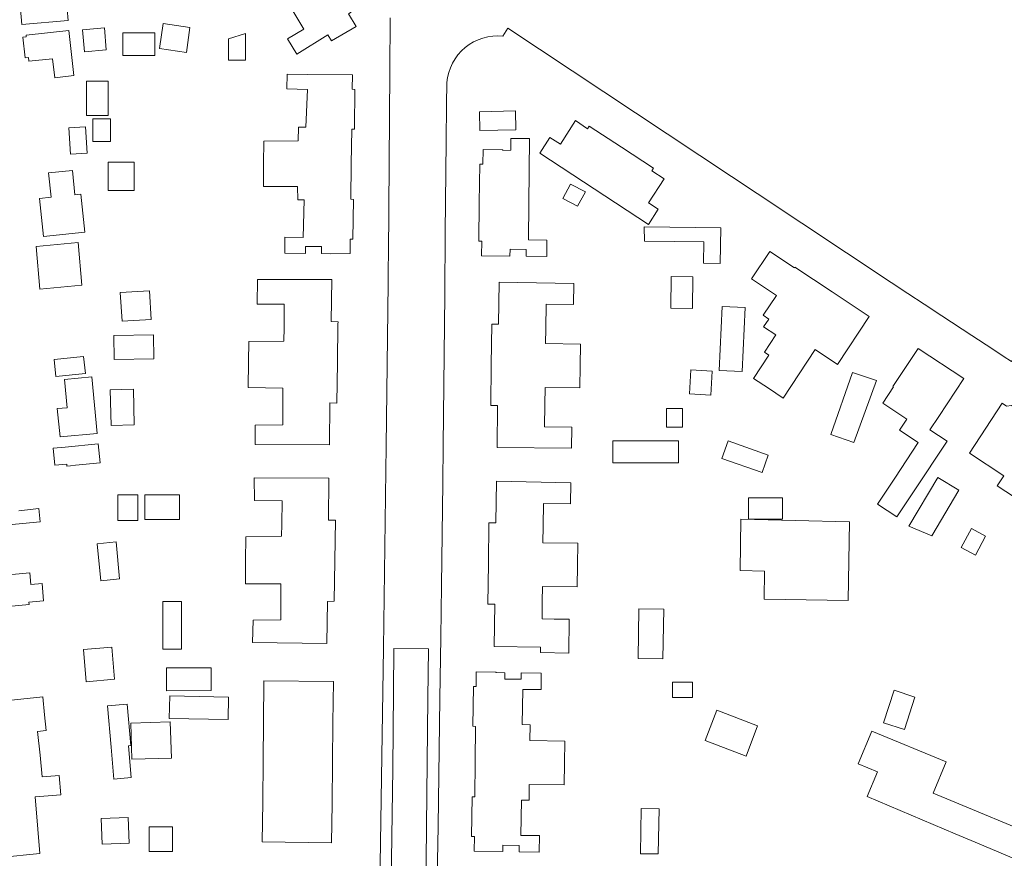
# Model space of a CAD drawing. Header units: metres. Extents: x 183765 to 187731, y 443805 to 446163.
# Tile 87 of 120: x 186467 to 186608, y 444822 to 444942. Entities that reach past the tile are written whole.
import ezdxf

# ---------------------------------------------------------------- set-up
doc = ezdxf.new("R2010")
doc.units = ezdxf.units.M
doc.layers.add('B-WE-OG-TERREIN_ERF-GV', color=7, linetype='Continuous', lineweight=18)
doc.layers.add('B-WE-VH-GESLOTENVERHARDING_ASFALT-GV', color=10, linetype='Continuous', lineweight=18)

msp = doc.modelspace()

# ---------------------------------------------------------------- linework, layer by layer
at = {"layer": 'B-WE-OG-TERREIN_ERF-GV', "flags": 128}
for points in [[(186511.55, 444947.951), (186514.338, 444943.264), (186513.994, 444943.059), (186515.067, 444941.236), (186511.533, 444939.199), (186511.024, 444940.036), (186506.574, 444937.295), (186505.268, 444939.455), (186507.611, 444940.837), (186505.438, 444944.429), (186503.183, 444948.155), (186501.193, 444946.952), (186499.925, 444949.05), (186504.258, 444951.668), (186503.915, 444952.237), (186504.903, 444952.834), (186507.337, 444954.265), (186508.4, 444952.476), (186508.747, 444952.664)], [(186467.319, 444941.517), (186467.038, 444944.799), (186473.66, 444945.367), (186473.941, 444942.085)], [(186491.325, 444941.11), (186490.82, 444937.533), (186486.976, 444938.075), (186487.481, 444941.652)], [(186467.779, 444936.76), (186467.454, 444939.723), (186467.939, 444939.776), (186467.918, 444939.972), (186474.012, 444940.64), (186474.716, 444934.219), (186472.003, 444933.921), (186471.705, 444936.635), (186468.325, 444936.264), (186468.265, 444936.814)], [(186476.242, 444937.622), (186475.966, 444940.743), (186479.095, 444941.019), (186479.371, 444937.898)], [(186481.722, 444937.078), (186481.722, 444940.34), (186486.297, 444940.34), (186486.297, 444937.078)], [(186499.28, 444940.226), (186499.278, 444939.213), (186499.272, 444936.426), (186496.815, 444936.43), (186496.82, 444939.49)], [(186514.292, 444916.54), (186514.691, 444916.533), (186514.613, 444910.858), (186514.228, 444910.864), (186514.231, 444908.805), (186511.371, 444908.75), (186510.138, 444908.798), (186510.136, 444909.798), (186507.826, 444909.794), (186507.828, 444908.811), (186504.894, 444908.821), (186504.902, 444911.131), (186507.499, 444911.069), (186507.648, 444916.485), (186506.732, 444916.478), (186506.712, 444918.354), (186501.813, 444918.354), (186501.854, 444921.586), (186501.895, 444924.86), (186506.795, 444924.88), (186506.814, 444926.856), (186507.902, 444926.85), (186508.095, 444932.221), (186505.166, 444932.326), (186505.189, 444934.408), (186508.148, 444934.375), (186514.525, 444934.345), (186514.5, 444932.26), (186514.891, 444932.249), (186514.836, 444926.808), (186514.834, 444926.581), (186514.434, 444926.585), (186514.363, 444921.562)], [(186479.626, 444933.409), (186479.626, 444928.534), (186476.567, 444928.534), (186476.567, 444933.409)], [(186537.837, 444929.165), (186537.896, 444926.481), (186532.731, 444926.366), (186532.671, 444929.05)], [(186477.456, 444924.813), (186477.456, 444928.028), (186479.992, 444928.028), (186479.992, 444924.813)], [(186558.237, 444915.132), (186556.825, 444912.957), (186549.062, 444918.039), (186541.299, 444923.121), (186542.754, 444925.383), (186544.264, 444924.413), (186546.397, 444927.817), (186548.131, 444926.628), (186548.372, 444926.996), (186552.96, 444923.985), (186557.547, 444920.974), (186557.298, 444920.598), (186559.061, 444919.46), (186556.831, 444916.057)], [(186474.248, 444922.97), (186474.01, 444926.739), (186476.398, 444926.889), (186476.636, 444923.121)], [(186532.663, 444916.056), (186532.752, 444921.544), (186533.179, 444921.539), (186533.208, 444923.637), (186536.029, 444923.595), (186536.029, 444923.535), (186537.154, 444923.54), (186537.156, 444925.222), (186539.831, 444925.223), (186539.735, 444915.94), (186539.681, 444910.735), (186542.324, 444910.704), (186542.299, 444908.351), (186539.347, 444908.397), (186539.375, 444909.35), (186537.076, 444909.418), (186537.046, 444908.429), (186532.96, 444908.441), (186533.004, 444910.56), (186532.574, 444910.567)], [(186483.337, 444917.785), (186479.66, 444917.785), (186479.66, 444921.832), (186483.337, 444921.832)], [(186469.836, 444916.665), (186471.484, 444916.832), (186471.131, 444920.333), (186474.523, 444920.676), (186474.877, 444917.175), (186475.745, 444917.262), (186476.294, 444911.83), (186470.384, 444911.233)], [(186546.71, 444915.543), (186544.608, 444916.673), (186545.708, 444918.719), (186547.81, 444917.589)], [(186567.147, 444912.463), (186567.087, 444907.363), (186564.687, 444907.391), (186564.723, 444910.441), (186556.273, 444910.54), (186556.197, 444912.591)], [(186475.336, 444910.355), (186475.896, 444904.246), (186469.901, 444903.697), (186469.341, 444909.806)], [(186583.064, 444903.304), (186588.373, 444899.789), (186583.843, 444892.919), (186580.654, 444895.065), (186576.095, 444888.13), (186573.954, 444889.537), (186571.858, 444890.915), (186574.045, 444894.281), (186573.404, 444894.708), (186575.034, 444897.155), (186573.286, 444898.319), (186574.017, 444899.418), (186573.202, 444899.961), (186575.102, 444902.816), (186571.548, 444905.182), (186574.154, 444909.096), (186577.696, 444906.727), (186577.756, 444906.818)], [(186512.398, 444893.232), (186512.318, 444887.423), (186511.331, 444887.435), (186511.246, 444881.442), (186500.624, 444881.482), (186500.657, 444884.278), (186504.589, 444884.319), (186504.603, 444887.825), (186504.61, 444889.548), (186499.628, 444889.63), (186499.697, 444893.303), (186499.751, 444896.218), (186504.754, 444896.259), (186504.762, 444898.213), (186504.775, 444901.53), (186500.925, 444901.53), (186500.99, 444905.093), (186505.962, 444905.076), (186511.6, 444905.057), (186511.488, 444899.061), (186512.478, 444899.042), (186512.473, 444898.711)], [(186534.366, 444892.894), (186534.437, 444898.715), (186535.42, 444898.7), (186535.498, 444904.7), (186546.163, 444904.522), (186546.122, 444901.488), (186542.21, 444901.541), (186542.164, 444898.092), (186542.135, 444895.922), (186547.125, 444895.856), (186547.083, 444892.722), (186547.041, 444889.589), (186542.051, 444889.656), (186542.018, 444887.228), (186541.975, 444884.027), (186545.887, 444883.975), (186545.847, 444880.971), (186535.194, 444881.087), (186535.265, 444887.061), (186534.296, 444887.073)], [(186563.188, 444905.465), (186563.129, 444900.941), (186560.028, 444900.982), (186560.09, 444905.507)], [(186481.632, 444899.122), (186481.374, 444903.208), (186485.527, 444903.471), (186485.785, 444899.385)], [(186567.344, 444901.214), (186570.634, 444901.058), (186570.216, 444891.928), (186566.92, 444892.079)], [(186486.119, 444897.171), (186486.175, 444893.754), (186480.509, 444893.661), (186480.453, 444897.078)], [(186595.38, 444881.772), (186592.685, 444883.551), (186593.726, 444885.128), (186590.308, 444887.388), (186591.852, 444889.724), (186591.761, 444889.785), (186595.362, 444895.232), (186601.883, 444890.92), (186598.313, 444885.515), (186597.049, 444883.601), (186599.482, 444881.996), (186594.794, 444874.894), (186592.321, 444871.146), (186589.567, 444872.963), (186592.04, 444876.711)], [(186472.167, 444891.21), (186471.912, 444893.643), (186476.131, 444894.085), (186476.386, 444891.652)], [(186562.871, 444892.161), (186565.943, 444891.981), (186565.742, 444888.557), (186562.67, 444888.737)], [(186589.424, 444890.639), (186586.192, 444881.77), (186582.896, 444882.947), (186586.001, 444891.809)], [(186473.786, 444886.758), (186473.394, 444890.794), (186477.289, 444891.158), (186478.074, 444883.086), (186472.764, 444882.59), (186472.372, 444886.626)], [(186483.255, 444889.392), (186483.374, 444884.29), (186480.06, 444884.213), (186479.942, 444889.315)], [(186559.389, 444883.961), (186559.389, 444886.645), (186561.685, 444886.645), (186561.685, 444883.961)], [(186612.285, 444884.162), (186614.645, 444882.608), (186615.354, 444882.726), (186616.388, 444882.049), (186616.571, 444881.357), (186617.216, 444880.934), (186612.54, 444873.796), (186611.602, 444872.367), (186606.669, 444875.605), (186607.607, 444877.034), (186602.674, 444880.271), (186607.358, 444887.389), (186608, 444886.958), (186608.704, 444887.081), (186609.743, 444886.416), (186609.925, 444885.716)], [(186551.754, 444882.043), (186561.133, 444882.043), (186561.133, 444878.866), (186551.754, 444878.866)], [(186573.95, 444879.991), (186573.071, 444877.476), (186567.326, 444879.484), (186568.22, 444882.015)], [(186473.718, 444878.708), (186472.002, 444878.541), (186471.767, 444880.956), (186473.483, 444881.123), (186478.22, 444881.583), (186478.484, 444878.866), (186474.96, 444878.524), (186474.275, 444878.457), (186473.747, 444878.406)], [(186512.021, 444864.882), (186511.946, 444859.092), (186510.966, 444859.072), (186510.882, 444853.068), (186500.282, 444853.197), (186500.348, 444856.399), (186504.322, 444856.433), (186504.315, 444859.647), (186504.311, 444861.577), (186499.247, 444861.587), (186499.277, 444864.855), (186499.309, 444868.319), (186504.425, 444868.411), (186504.442, 444870.137), (186504.476, 444873.445), (186500.534, 444873.496), (186500.513, 444876.758), (186511.182, 444876.678), (186511.095, 444870.689), (186512.096, 444870.672)], [(186601.191, 444874.981), (186597.312, 444868.463), (186594.008, 444869.807), (186598.189, 444876.781)], [(186541.658, 444859.044), (186541.627, 444856.568), (186543.363, 444856.546), (186545.513, 444856.519), (186545.452, 444851.687), (186541.384, 444851.758), (186541.403, 444852.554), (186534.8, 444852.65), (186534.894, 444858.659), (186533.9, 444858.679), (186533.966, 444864.494), (186534.031, 444870.309), (186535.043, 444870.295), (186535.109, 444876.271), (186545.748, 444876.019), (186545.71, 444873.01), (186541.824, 444873.059), (186541.784, 444869.884), (186541.754, 444867.459), (186546.716, 444867.397), (186546.677, 444864.273), (186546.637, 444861.149), (186541.685, 444861.212)], [(186483.88, 444870.617), (186481.028, 444870.623), (186481.035, 444874.298), (186483.887, 444874.293)], [(186484.887, 444870.774), (186484.887, 444874.286), (186489.817, 444874.286), (186489.817, 444870.774)], [(186575.958, 444873.874), (186575.958, 444870.848), (186571.117, 444870.848), (186571.117, 444873.874)], [(186585.552, 444870.431), (186585.34, 444859.189), (186573.342, 444859.415), (186573.417, 444863.405), (186569.908, 444863.471), (186570.033, 444870.832)], [(186603.538, 444865.692), (186601.507, 444866.798), (186602.971, 444869.487), (186605.002, 444868.381)], [(186478.574, 444862.027), (186478.081, 444867.321), (186480.784, 444867.573), (186481.278, 444862.279)], [(186490.123, 444859.063), (186490.123, 444852.229), (186487.458, 444852.229), (186487.458, 444859.063)], [(186555.475, 444858.013), (186559.025, 444857.951), (186558.901, 444850.872), (186555.352, 444850.934)], [(186476.104, 444852.195), (186480.16, 444852.541), (186480.552, 444847.95), (186476.496, 444847.604)], [(186494.334, 444849.589), (186494.355, 444846.325), (186487.986, 444846.284), (186487.965, 444849.585)], [(186538.799, 444841.469), (186539.909, 444841.455), (186539.882, 444839.185), (186544.881, 444839.124), (186544.842, 444835.95), (186544.804, 444832.864), (186539.805, 444832.925), (186539.777, 444830.656), (186538.677, 444830.669), (186538.615, 444825.639), (186541.194, 444825.608), (186541.265, 444825.607), (186541.236, 444823.257), (186538.344, 444823.303), (186538.358, 444824.203), (186536.018, 444824.241), (186536.001, 444823.339), (186531.926, 444823.364), (186531.953, 444825.502), (186531.566, 444825.496), (186531.634, 444831.164), (186532.024, 444831.159), (186532.082, 444836.19), (186532.139, 444841.221), (186531.749, 444841.227), (186531.823, 444846.9), (186532.206, 444846.902), (186532.229, 444849.004), (186535.043, 444848.96), (186535.05, 444848.904), (186536.317, 444848.878), (186536.322, 444847.981), (186538.622, 444847.952), (186538.633, 444848.852), (186541.51, 444848.816), (186541.481, 444846.466), (186538.861, 444846.498)], [(186501.833, 444841.762), (186501.895, 444847.738), (186511.814, 444847.634), (186511.749, 444841.706), (186511.687, 444836.116), (186511.622, 444830.193), (186511.56, 444824.597), (186501.654, 444824.707), (186501.714, 444830.38), (186501.777, 444836.412)], [(186560.26, 444847.558), (186563.119, 444847.558), (186563.119, 444845.345), (186560.26, 444845.345)], [(186496.83, 444845.395), (186496.765, 444842.179), (186488.367, 444842.348), (186488.432, 444845.565)], [(186593.397, 444840.769), (186590.408, 444841.738), (186591.91, 444846.371), (186594.898, 444845.402)], [(186479.547, 444844.154), (186482.367, 444844.405), (186482.894, 444838.479), (186482.539, 444838.447), (186482.948, 444833.897), (186480.471, 444833.675), (186480.059, 444838.226)], [(186566.596, 444843.547), (186572.429, 444841.319), (186570.766, 444836.965), (186564.933, 444839.193)], [(186488.494, 444841.883), (186488.667, 444836.697), (186483.036, 444836.509), (186482.863, 444841.695)], [(186555.684, 444823.027), (186555.797, 444829.476), (186558.346, 444829.432), (186558.234, 444822.983)], [(186478.784, 444824.369), (186478.62, 444828.042), (186482.482, 444828.214), (186482.646, 444824.542)], [(186485.511, 444823.325), (186485.511, 444826.861), (186488.846, 444826.861), (186488.846, 444823.325)]]:
    msp.add_lwpolyline(points, close=True, dxfattribs=at)
for points in [[(186466.397, 444776.576), (186478.414, 444770.82), (186481.155, 444769.507), (186495.692, 444762.544), (186499.283, 444760.824), (186510.443, 444755.478), (186513.834, 444754.57), (186516.931, 444756.216), (186517.995, 444759.054), (186517.954, 444769.877), (186518.036, 444792.228), (186518.237, 444804.805), (186518.307, 444809.176), (186518.899, 444846.21), (186518.998, 444852.383), (186519.302, 444877.717), (186519.345, 444881.243), (186519.625, 444904.576), (186519.652, 444906.793), (186519.667, 444908.613), (186519.881, 444934.862), (186519.909, 444942.494)], [(186657.729, 444860.793), (186657.073, 444861.278), (186655.058, 444862.766), (186644.196, 444869.953), (186643.314, 444870.561), (186640.848, 444872.262), (186636.823, 444875.037), (186625.857, 444882.287), (186623.419, 444883.899), (186610.792, 444892.247), (186608.82, 444893.551), (186608.701, 444893.36), (186607.51, 444894.14), (186606.045, 444895.1), (186603.043, 444897.067), (186598.718, 444899.9), (186596.208, 444901.545), (186593.903, 444903.055), (186593.898, 444903.058), (186591.502, 444904.649), (186572.379, 444917.349), (186568.701, 444919.791), (186536.749, 444941.011), (186536.027, 444939.836)], [(186528.032, 444933.246), (186527.998, 444930.031), (186527.944, 444924.797), (186527.808, 444911.805), (186527.715, 444902.945), (186527.489, 444881.336), (186527.433, 444876.006), (186527.28, 444861.351), (186527.169, 444853.906), (186527.038, 444845.179), (186526.766, 444826.951), (186526.617, 444817.001)], [(186466.872, 444872.042), (186469.752, 444872.344), (186469.928, 444870.443), (186464.425, 444869.933)], [(186463.319, 444862.673), (186468.438, 444863.165), (186468.606, 444861.476), (186470.218, 444861.646), (186470.425, 444859.18), (186468.316, 444858.964), (186468.372, 444858.62), (186463.815, 444858.193)], [(186465.362, 444844.931), (186470.284, 444845.456), (186470.562, 444842.856), (186470.799, 444840.633), (186469.551, 444840.5), (186469.902, 444837.115), (186470.222, 444834.023), (186470.867, 444834.06), (186472.636, 444834.204), (186472.86, 444831.436), (186471.092, 444831.292), (186469.191, 444831.138), (186469.572, 444826.522), (186469.857, 444823.066), (186464.178, 444822.461)], [(186612.74, 444820.783), (186603.516, 444824.657), (186600.624, 444825.882), (186588.081, 444831.196), (186589.534, 444834.732), (186586.79, 444835.863), (186588.727, 444840.534), (186599.375, 444836.128), (186597.492, 444831.666), (186614.696, 444824.518)]]:
    msp.add_lwpolyline(points, dxfattribs=at)
at = {"layer": 'B-WE-OG-TERREIN_ERF-GV'}
msp.add_lwpolyline([(186536.027, 444939.836, 0.4222054), (186528.032, 444933.246)], format="xyb", dxfattribs=at)
at = {"layer": 'B-WE-VH-GESLOTENVERHARDING_ASFALT-GV', "flags": 128}
msp.add_lwpolyline([(186524.93, 444810.303), (186525.004, 444817.025), (186525.114, 444826.976), (186525.316, 444845.204), (186525.394, 444852.301), (186520.434, 444852.368), (186520.383, 444846.187), (186520.293, 444835.202), (186519.916, 444809.152), (186519.853, 444804.779), (186519.231, 444761.761), (186524.359, 444761.696), (186524.412, 444766.02), (186524.485, 444771.93), (186524.546, 444776.874), (186524.689, 444788.492), (186524.868, 444804.683)], close=True, dxfattribs=at)

doc.saveas('drawing.dxf')
